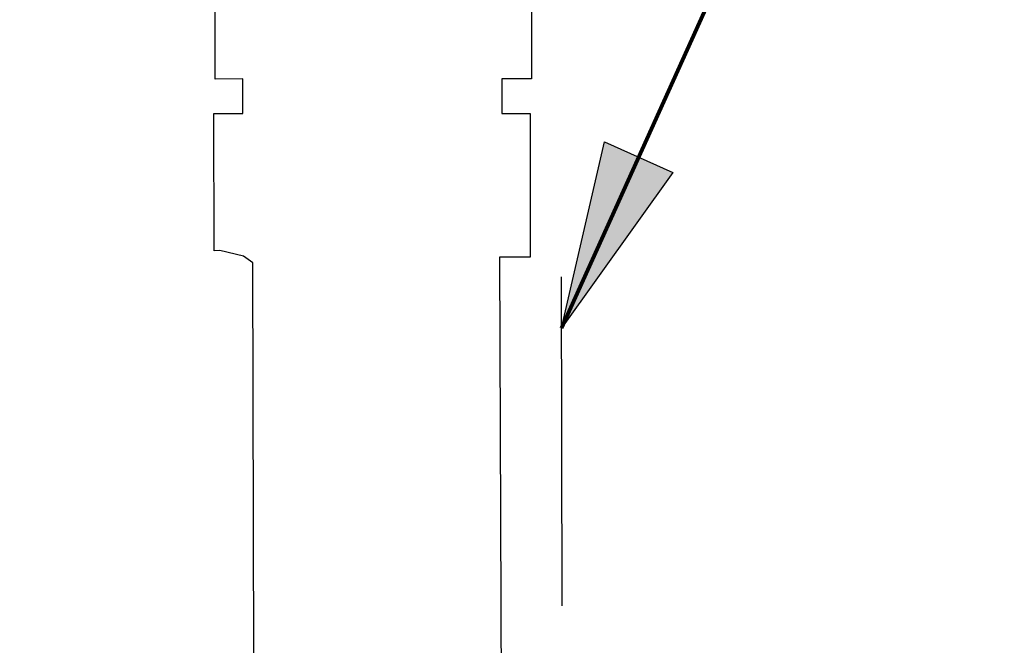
# Paper-space layout '113851LD001' of a CAD drawing. Header units: feet. Extents: x 0 to 34, y 0 to 22.
# Tile 13 of 74: x 6.215 to 6.949, y 9.012 to 9.479. Entities that reach past the tile are written whole.
import ezdxf

# ---------------------------------------------------------------- set-up
doc = ezdxf.new("R2010")
doc.units = ezdxf.units.FT
doc.header["$MEASUREMENT"] = 0
doc.layers.add('LT_P_Text', color=7, linetype='Continuous')
doc.styles.add('Slanted-Normal', font='font31.shx', dxfattribs={"height": 0.14})
doc.dimstyles.new('Dec-0  Slanted', dxfattribs={"dimtxt": 0.14, "dimasz": 0.14, "dimexe": 0.07, "dimexo": 0.07, "dimgap": 0.07, "dimtad": 1, "dimdec": 0, "dimzin": 3, "dimdsep": 46, "dimtxsty": 'Slanted-Normal', "dimblk": 'Dim1', "dimcen": 0, "dimclrd": 95, "dimclre": 95, "dimclrt": 7, "dimaunit": 1, "dimadec": 5, "dimazin": 3, "dimtfac": 1, "dimtdec": 0, "dimtmove": 1, "dimatfit": 0, "dimldrblk": 'Dim1', "dimfxl": 1, "dimtolj": 1, "dimtzin": 0, "dimlwd": -1, "dimlwe": -1, "dimarcsym": 0})

# ---------------------------------------------------------------- blocks, each defined once
blk = doc.blocks.new('Dim1')
h = blk.add_hatch(color=4)
h.dxf.hatch_style = 1
h.paths.add_polyline_path([(0, 0), (-1, -0.2), (-1, 0.2)])
at = {"color": 4}
blk.add_lwpolyline([(0, 0), (-1, -0.2), (-1, 0.2), (0, 0)], dxfattribs=at)
blk = doc.blocks.new('*D886')
at = {"layer": 'Defpoints', "color": 0, "linetype": 'Continuous', "transparency": 16777216}
for p in [(6.36073, 9.49371), (5.74794, 3.02457), (6.14715, 3.02457)]:
    blk.add_point(p, dxfattribs=at)
at = {"layer": 'LT_P_Text', "color": 95, "linetype": 'Continuous', "transparency": 16777216}
for p, q in [((6.29073, 9.49371), (5.67794, 9.49371)), ((5.74794, 9.35371), (5.74794, 3.16457)), ((6.07715, 3.02457), (5.67794, 3.02457))]:
    blk.add_line(p, q, dxfattribs=at)
at = {"layer": 'LT_P_Text', "color": 95, "linetype": 'Continuous', "transparency": 16777216, "xscale": 0.14, "yscale": 0.14, "zscale": 0.14}
for p, rotation in [((5.74794, 9.49371), 90), ((5.74794, 3.02457), 270)]:
    blk.add_blockref('Dim1', p, dxfattribs=dict(at, rotation=rotation))
at = {"layer": 'LT_P_Text', "color": 7, "linetype": 'Continuous', "lineweight": 0, "transparency": 16777216, "insert": (5.59461, 6.25914), "char_height": 0.14, "attachment_point": 5, "rotation": 90, "style": 'Slanted-Normal'}
blk.add_mtext("\\A1;14'", dxfattribs=at)

psp = doc.layouts.new('113851LD001')

# ---------------------------------------------------------------- linework, layer by layer
at = {"layer": 'LT_P_Text'}
psp.add_line((6.61871, 9.28709), (6.61916, 9.0417), dxfattribs=at)
at = {"layer": 'LT_P_Text', "flags": 128}
psp.add_lwpolyline([(6.40047, 4.69822), (6.38884, 9.29744), (6.38181, 9.30231), (6.36431, 9.3065), (6.35997, 9.30644), (6.35975, 9.40868), (6.38146, 9.40873), (6.38141, 9.43444), (6.36061, 9.43439), (6.36073, 9.49371), (6.36073, 9.49371), (6.59659, 9.49371), (6.59659, 9.43462), (6.57448, 9.43462), (6.57448, 9.40875), (6.5956, 9.40875), (6.5956, 9.30153), (6.57269, 9.30152), (6.59035, 4.70265)], dxfattribs=at)

# ---------------------------------------------------------------- dimensions: what is measured, and where the dimension line sits
at = {"layer": 'LT_P_Text', "color": 97, "linetype": 'Continuous', "lineweight": 0}
dim = psp.add_linear_dim(base=(5.74794, 3.02457), p1=(6.36073, 9.49371), p2=(6.14715, 3.02457), angle=270, text="14'", dimstyle='Dec-0  Slanted', override={"dimpost": "'"}, dxfattribs=at)
dim.commit()
dim.dimension.update_dxf_attribs({"geometry": '*D886', "text_midpoint": (5.59461, 6.25914)})

# ---------------------------------------------------------------- leaders
at = {"layer": 'LT_P_Text', "color": 97, "linetype": 'Continuous', "lineweight": 0, "annotation_type": 0, "has_hookline": 1, "hookline_direction": 0}
psp.add_leader([(6.61894, 9.24859), (7.24527, 10.63611), (7.38527, 10.63611)], dimstyle='Dec-0  Slanted', override={"dimtad": 0, "dimclrd": 0, "dimlwd": 65534}, dxfattribs=at)

doc.saveas('drawing.dxf')
